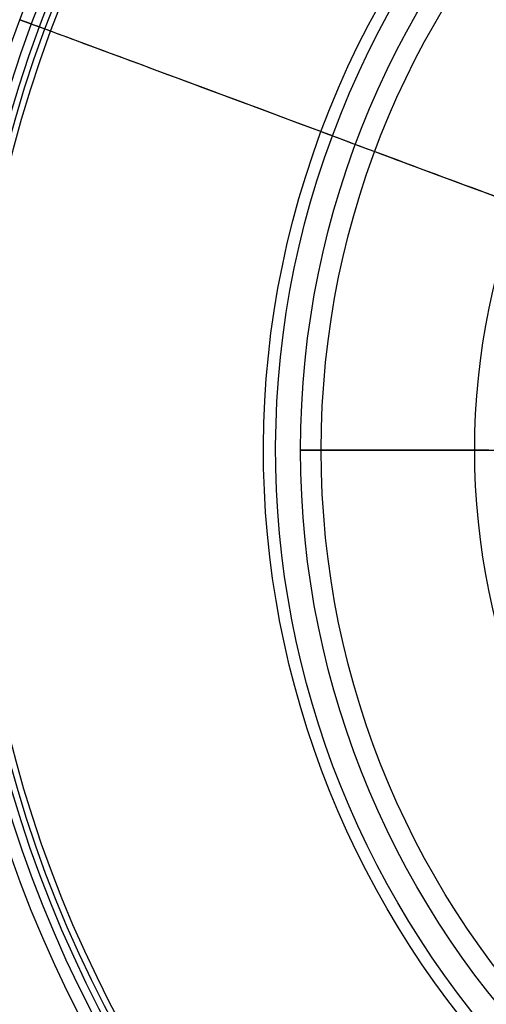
# Model space of a CAD drawing. Header units: millimetres. Extents: x -203 to 203, y 78 to 485.
# Tile 1 of 256: x -169 to -101, y 201 to 344. Entities that reach past the tile are written whole.
import ezdxf

# ---------------------------------------------------------------- set-up
doc = ezdxf.new("R2010")
doc.units = ezdxf.units.MM
doc.layers.add('Layer 01', color=18, linetype='Continuous', true_color=0x000000)

# ---------------------------------------------------------------- blocks, each defined once
blk = doc.blocks.new('10CT311AB')
at = {"layer": 'Layer 01'}
for centre, radius, start, end in [((-160, 506), 84.32, 313.0251, 342.0398), ((-48, 386), 79.83, 133.0251, 234.7436), ((-48, 386), 76.83, 133.0251, 234.7436)]:
    blk.add_arc(centre, radius, start, end, dxfattribs=at)
at = {"layer": 'Layer 01', "extrusion": (0, -1, 0)}
for centre, radius in [((0, 0, -444.36), 102.47), ((0, 0, -386), 127.83), ((0, 0, -386), 124.83)]:
    blk.add_arc(centre, radius, 90, 270, dxfattribs=at)
blk = doc.blocks.new('10CT311BB')
at = {"layer": 'Layer 01'}
for p, q in [((-178.2, 103.09), (-180, 0)), ((-175.2, 103.03), (-177, 0)), ((-180, 0), (-177, 0))]:
    blk.add_line(p, q, dxfattribs=at)
for centre, radius, start, end in [((-415.81, 575.9), 478.38, 306.2107, 311.9291), ((-415.81, 575.9), 481.38, 306.2107, 312.3251), ((-68.22, 101.17), 110, 126.2107, 179), ((-68.22, 101.17), 107, 126.2107, 179)]:
    blk.add_arc(centre, radius, start, end, dxfattribs=at)
at = {"layer": 'Layer 01', "extrusion": (0, -1, 0)}
for centre, radius in [((0, 0, -189.92), 133.2), ((0, 0, -187.5), 131.43), ((0, 0, -51.52), 176.1), ((0, 0), 180)]:
    blk.add_arc(centre, radius, 90, 270, dxfattribs=at)
at = {"layer": 'Layer 01', "extrusion": (0, 1, 0)}
for centre, radius in [((0, 0, 103.09), 178.2), ((0, 0), 177)]:
    blk.add_arc(centre, radius, 270, 90, dxfattribs=at)
at = {"layer": 'Layer 01', "extrusion": (0, -1, -4.05557e-17)}
blk.add_arc((0, 0, -103.03), 175.2, 90, 270, dxfattribs=at)
blk = doc.blocks.new('CT311ABINT')
at = {"layer": 'Layer 01'}
blk.add_blockref('10CT311AB', (0, 0), dxfattribs=at)
at = {"layer": 'Layer 01', "extrusion": (-0.348236, 0, 0.937407), "rotation": 90}
blk.add_blockref('10CT311BB', (-236.88, 0), dxfattribs=at)

msp = doc.modelspace()

# ---------------------------------------------------------------- block references
at = {"layer": 'Layer 01', "extrusion": (0, -1, 0)}
msp.add_blockref('CT311ABINT', (0, -17.72, -281.72), dxfattribs=at)

doc.saveas('drawing.dxf')
